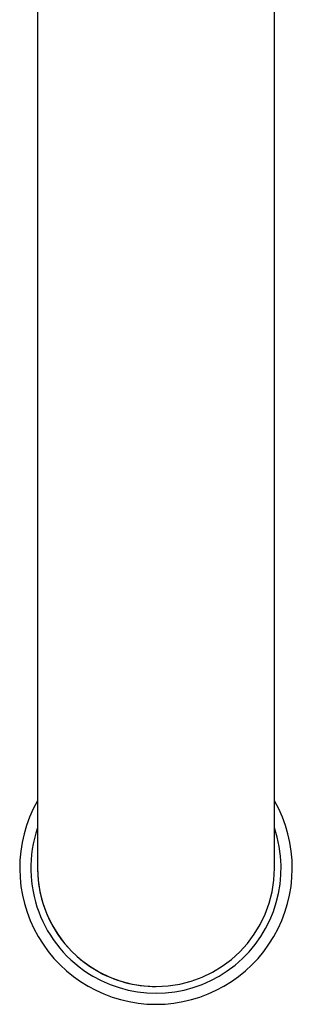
# Model space of a CAD drawing. Header units: millimetres. Extents: x 8 to 763, y 12 to 745.
# Tile 4 of 45: x 383 to 407, y 147 to 230. Entities that reach past the tile are written whole.
import ezdxf

# ---------------------------------------------------------------- set-up
doc = ezdxf.new("R2010")
doc.units = ezdxf.units.MM

msp = doc.modelspace()

# ---------------------------------------------------------------- linework, layer by layer
at = {"color": 7, "linetype": 'Continuous', "lineweight": 30}
for p, q in [((385, 338.461), (385, 198.461)), ((405, 198.461), (405, 338.461)), ((385, 198.461), (385, 158.461)), ((405, 158.461), (405, 198.461))]:
    msp.add_line(p, q, dxfattribs=at)
for radius, start, end in [(11.5, 150.40806, 270), (11.5, 270, 29.59194), (10.562, 161.22845, 239.61138), (10.562, 239.61138, 18.77155), (10, 180, 270), (10, 180, 239.61138), (10, 270, 0), (10, 239.61138, 270)]:
    msp.add_arc((395, 158.461), radius, start, end, dxfattribs=at)

doc.saveas('drawing.dxf')
